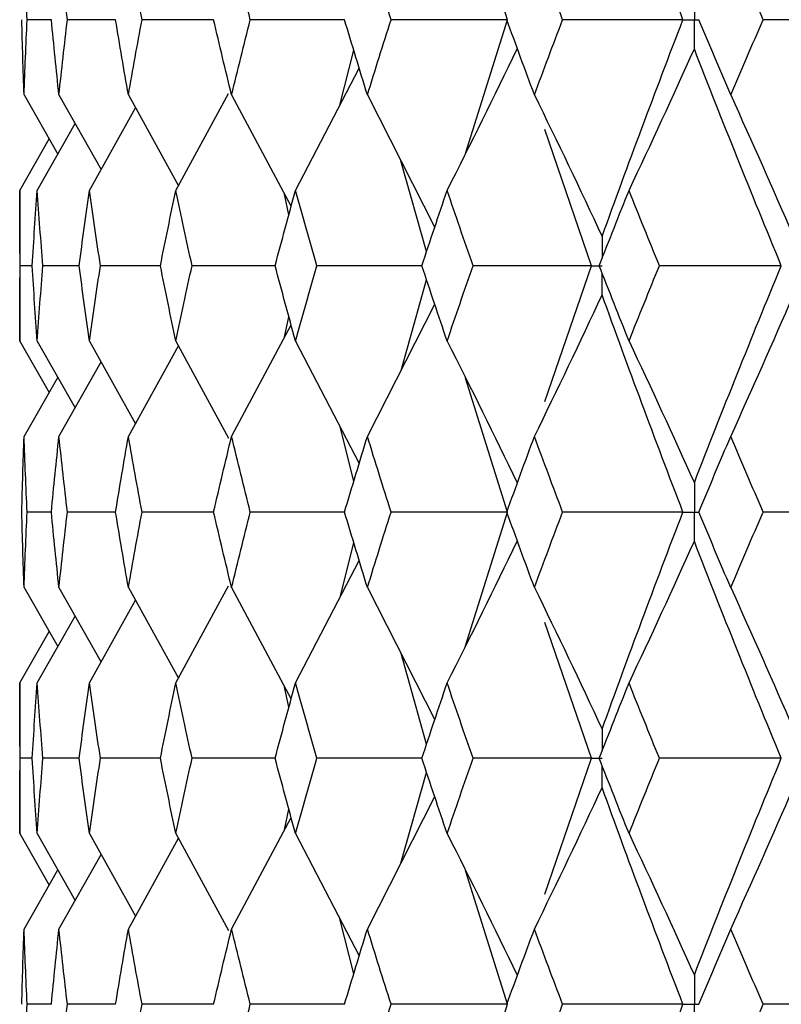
# Paper-space layout '_Back' of a CAD drawing. Header units: millimetres. Extents: x -25 to 25, y -1 to 320.
# Tile 9 of 48: x -19.75 to -15.04, y 26.3 to 32.4. Entities that reach past the tile are written whole.
import ezdxf

# ---------------------------------------------------------------- set-up
doc = ezdxf.new("R2010")
doc.units = ezdxf.units.MM

psp = doc.layouts.new('_Back')

# ---------------------------------------------------------------- linework, layer by layer
at = {"color": 7, "linetype": 'Continuous', "lineweight": 25}
for p, q in [((-16.7308, 32.3992), (-16.99, 33.2265)), ((-19.5539, 32.3993), (-19.7038, 32.3993)), ((-19.1565, 32.3993), (-19.4548, 32.3993)), ((-18.5493, 32.3992), (-18.9926, 32.3993)), ((-17.7388, 32.3992), (-18.3224, 32.3993)), ((-16.9907, 31.5712), (-16.7308, 32.3992)), ((-17.7674, 31.8697), (-17.6817, 32.2108)), ((-18.0425, 31.3418), (-17.6478, 32.0991)), ((-19.7229, 31.9329), (-19.5142, 31.5666)), ((-19.5068, 31.9329), (-19.2464, 31.4708)), ((-19.077, 31.9329), (-18.7674, 31.3712)), ((-18.7834, 31.3418), (-18.4576, 31.9423)), ((-18.4382, 31.9329), (-18.0698, 31.2413)), ((-17.5974, 31.9329), (-17.1806, 31.1131)), ((-19.3184, 31.3418), (-19.0331, 31.8531)), ((-19.6418, 31.3418), (-19.407, 31.7557)), ((-16.2095, 30.8757), (-16.4994, 31.7186)), ((-19.75, 31.3418), (-19.5679, 31.6609)), ((-17.2308, 30.963), (-17.3897, 31.5244)), ((-19.75, 31.3418), (-19.75, 30.4086)), ((-18.0833, 31.1914), (-18.1113, 31.3192)), ((-19.6723, 30.8756), (-19.7475, 30.8756)), ((-19.3816, 30.8757), (-19.6062, 30.8756)), ((-18.8785, 30.8757), (-19.2501, 30.8756)), ((-18.1685, 30.8757), (-18.6831, 30.8756)), ((-17.2593, 30.8757), (-17.9114, 30.8756)), ((-16.4987, 30.0336), (-16.2095, 30.8757)), ((-17.3894, 30.2272), (-17.2309, 30.7882)), ((-17.5974, 29.8176), (-17.1807, 30.638)), ((-18.1111, 30.4322), (-18.0833, 30.5594)), ((-18.4382, 29.8176), (-18.0699, 30.5097)), ((-19.75, 30.4086), (-19.5682, 30.0895)), ((-19.6418, 30.4086), (-19.4072, 29.9946)), ((-19.3184, 30.4086), (-19.0333, 29.8971)), ((-19.077, 29.8176), (-18.7676, 30.3796)), ((-18.7834, 30.4086), (-18.4579, 29.808)), ((-18.0425, 30.4086), (-17.6479, 29.6506)), ((-19.5068, 29.8176), (-19.2466, 30.2798)), ((-19.7229, 29.8176), (-19.5144, 30.1839)), ((-16.7307, 29.35), (-16.9902, 30.1781)), ((-17.6817, 29.539), (-17.7672, 29.8797)), ((-19.5539, 29.35), (-19.7038, 29.35)), ((-19.1566, 29.35), (-19.4548, 29.35)), ((-18.5494, 29.35), (-18.9926, 29.35)), ((-17.739, 29.35), (-18.3223, 29.35)), ((-16.9902, 28.5219), (-16.7307, 29.35)), ((-17.7672, 28.8203), (-17.6817, 29.161)), ((-18.0425, 28.2914), (-17.6479, 29.0494)), ((-19.7229, 28.8824), (-19.5144, 28.5161)), ((-19.5068, 28.8824), (-19.2466, 28.4202)), ((-19.077, 28.8824), (-18.7676, 28.3204)), ((-18.7834, 28.2914), (-18.4579, 28.892)), ((-18.4382, 28.8824), (-18.0699, 28.1903)), ((-17.5974, 28.8824), (-17.1807, 28.062)), ((-19.3184, 28.2914), (-19.0333, 28.8029)), ((-19.6418, 28.2914), (-19.4072, 28.7054)), ((-16.2095, 27.8243), (-16.4987, 28.6664)), ((-19.75, 28.2914), (-19.5682, 28.6105)), ((-17.2309, 27.9118), (-17.3894, 28.4728)), ((-19.75, 28.2914), (-19.75, 27.3582)), ((-18.0833, 28.1406), (-18.1111, 28.2678)), ((-19.6724, 27.8244), (-19.7475, 27.8244)), ((-19.3817, 27.8243), (-19.6062, 27.8244)), ((-18.8788, 27.8243), (-19.2501, 27.8244)), ((-18.1685, 27.8243), (-18.6831, 27.8244)), ((-17.2601, 27.8243), (-17.9114, 27.8244)), ((-16.499, 26.9825), (-16.2095, 27.8243)), ((-17.3897, 27.1756), (-17.2308, 27.737)), ((-17.5974, 26.7671), (-17.1806, 27.5869)), ((-18.1113, 27.3808), (-18.0833, 27.5086)), ((-18.4382, 26.7671), (-18.0698, 27.4587)), ((-19.75, 27.3582), (-19.5679, 27.0391)), ((-19.6418, 27.3582), (-19.407, 26.9443)), ((-19.3184, 27.3582), (-19.0331, 26.8469)), ((-19.077, 26.7671), (-18.7674, 27.3288)), ((-18.7834, 27.3582), (-18.4576, 26.7577)), ((-18.0425, 27.3582), (-17.6478, 26.6009)), ((-19.5068, 26.7671), (-19.2464, 27.2292)), ((-19.7229, 26.7671), (-19.5142, 27.1334)), ((-16.7308, 26.3008), (-16.9907, 27.1288)), ((-17.6817, 26.4892), (-17.7674, 26.8303)), ((-19.5539, 26.3007), (-19.7038, 26.3007)), ((-19.1565, 26.3007), (-19.4548, 26.3007)), ((-18.5489, 26.3008), (-18.9926, 26.3007)), ((-17.7383, 26.3008), (-18.3224, 26.3007)), ((-16.99, 25.4735), (-16.7308, 26.3008))]:
    psp.add_line(p, q, dxfattribs=at)
for points in [[(-15.6439, 32.3992), (-15.8163, 32.847), (-15.9833, 33.2954), (-16.1446, 33.7437)], [(-19.7038, 32.3993), (-19.711, 32.555), (-19.7174, 32.7108), (-19.7229, 32.8665)], [(-19.4548, 32.3993), (-19.473, 32.555), (-19.4903, 32.7108), (-19.5068, 32.8665)], [(-18.9926, 32.3993), (-19.0216, 32.555), (-19.0497, 32.7108), (-19.077, 32.8665)], [(-18.3224, 32.3993), (-18.3618, 32.555), (-18.4004, 32.7108), (-18.4382, 32.8665)], [(-17.4514, 32.3993), (-17.5008, 32.555), (-17.5495, 32.7108), (-17.5974, 32.8665)], [(-16.3892, 32.3993), (-16.4481, 32.555), (-16.5063, 32.7108), (-16.5637, 32.8665)], [(-15.1474, 32.3993), (-15.2151, 32.555), (-15.2822, 32.7108), (-15.3486, 32.8665)], [(-19.7229, 31.9329), (-19.7285, 32.0882), (-19.7331, 32.2437), (-19.737, 32.3993)], [(-19.7229, 31.9329), (-19.7174, 32.0882), (-19.711, 32.2437), (-19.7038, 32.3993)], [(-19.5068, 31.9329), (-19.5234, 32.0882), (-19.539, 32.2437), (-19.5539, 32.3993)], [(-19.5068, 31.9329), (-19.4903, 32.0882), (-19.473, 32.2437), (-19.4548, 32.3993)], [(-19.077, 31.9329), (-19.1043, 32.0882), (-19.1308, 32.2437), (-19.1565, 32.3993)], [(-19.077, 31.9329), (-19.0497, 32.0882), (-19.0216, 32.2437), (-18.9926, 32.3993)], [(-18.4382, 31.9329), (-18.476, 32.0882), (-18.5131, 32.2437), (-18.5493, 32.3993)], [(-18.4382, 31.9329), (-18.4004, 32.0882), (-18.3618, 32.2437), (-18.3224, 32.3993)], [(-17.5974, 31.9329), (-17.6453, 32.0882), (-17.6925, 32.2437), (-17.7389, 32.3993)], [(-17.5974, 31.9329), (-17.5495, 32.0882), (-17.5008, 32.2437), (-17.4514, 32.3993)], [(-16.7308, 32.3992), (-16.9717, 32.3992), (-17.2119, 32.3993), (-17.4514, 32.3993)], [(-16.5637, 31.9329), (-16.6212, 32.0882), (-16.678, 32.2437), (-16.7341, 32.3993)], [(-16.5637, 31.9329), (-16.5063, 32.0882), (-16.4481, 32.2437), (-16.3892, 32.3993)], [(-15.6439, 32.3992), (-15.8929, 32.3992), (-16.1413, 32.3993), (-16.3892, 32.3993)], [(-16.1446, 31.057), (-15.9833, 31.5047), (-15.8165, 31.9512), (-15.6439, 32.3992)], [(-15.3486, 31.9329), (-15.415, 32.0882), (-15.4808, 32.2437), (-15.5459, 32.3993)], [(-15.3486, 31.9329), (-15.2822, 32.0882), (-15.2151, 32.2437), (-15.1474, 32.3993)], [(-14.3856, 32.3992), (-14.6399, 32.3992), (-14.8938, 32.3993), (-15.1474, 32.3993)], [(-17.104, 31.3418), (-16.9568, 31.6319), (-16.8126, 31.9239), (-16.6711, 32.2179)], [(-15.9781, 31.3418), (-15.8406, 31.6319), (-15.7058, 31.9239), (-15.5737, 32.2179)], [(-15.0354, 30.8757), (-15.2203, 31.3235), (-15.3997, 31.77), (-15.5737, 32.2179)], [(-16.5637, 31.9329), (-16.4212, 31.6428), (-16.2815, 31.3509), (-16.1446, 31.057)], [(-15.3486, 31.9329), (-15.2166, 31.6428), (-15.0871, 31.3509), (-14.9602, 31.057)], [(-19.7475, 30.8756), (-19.7492, 31.0311), (-19.75, 31.1864), (-19.75, 31.3418)], [(-19.6724, 30.8756), (-19.663, 31.0311), (-19.6528, 31.1864), (-19.6418, 31.3418)], [(-19.6062, 30.8756), (-19.6189, 31.0311), (-19.6308, 31.1864), (-19.6418, 31.3418)], [(-19.3817, 30.8756), (-19.3615, 31.0311), (-19.3404, 31.1864), (-19.3184, 31.3418)], [(-19.2501, 30.8756), (-19.2737, 31.0311), (-19.2965, 31.1864), (-19.3184, 31.3418)], [(-18.8788, 30.8756), (-18.8478, 31.0311), (-18.816, 31.1864), (-18.7834, 31.3418)], [(-18.6831, 30.8756), (-18.7174, 31.0311), (-18.7508, 31.1864), (-18.7834, 31.3418)], [(-18.169, 30.8756), (-18.1276, 31.0311), (-18.0854, 31.1864), (-18.0425, 31.3418)], [(-17.9114, 30.8756), (-17.9559, 31.0311), (-17.9996, 31.1864), (-18.0425, 31.3418)], [(-17.2601, 30.8756), (-17.2088, 31.0311), (-17.1568, 31.1864), (-17.104, 31.3418)], [(-16.9435, 30.8756), (-16.9978, 31.0311), (-17.0512, 31.1864), (-17.104, 31.3418)], [(-16.1621, 30.8756), (-16.1014, 31.0311), (-16.0401, 31.1864), (-15.9781, 31.3418)], [(-15.79, 30.8756), (-15.8534, 31.0311), (-15.9161, 31.1864), (-15.9781, 31.3418)], [(-19.75, 30.4086), (-19.75, 30.5643), (-19.7492, 30.72), (-19.7475, 30.8756)], [(-19.6418, 30.4086), (-19.6528, 30.5643), (-19.663, 30.72), (-19.6724, 30.8756)], [(-19.6418, 30.4086), (-19.6308, 30.5643), (-19.6189, 30.72), (-19.6062, 30.8756)], [(-19.3184, 30.4086), (-19.3404, 30.5643), (-19.3615, 30.72), (-19.3817, 30.8756)], [(-19.3184, 30.4086), (-19.2965, 30.5643), (-19.2737, 30.72), (-19.2501, 30.8756)], [(-18.7834, 30.4086), (-18.816, 30.5643), (-18.8478, 30.72), (-18.8788, 30.8756)], [(-18.7834, 30.4086), (-18.7508, 30.5643), (-18.7173, 30.72), (-18.6831, 30.8756)], [(-18.0425, 30.4086), (-18.0854, 30.5643), (-18.1276, 30.72), (-18.169, 30.8756)], [(-18.0425, 30.4086), (-17.9996, 30.5643), (-17.9559, 30.72), (-17.9114, 30.8756)], [(-17.104, 30.4086), (-17.1568, 30.5643), (-17.2088, 30.72), (-17.2601, 30.8756)], [(-17.104, 30.4086), (-17.0512, 30.5643), (-16.9977, 30.72), (-16.9435, 30.8756)], [(-16.2095, 30.8757), (-16.4549, 30.8757), (-16.6995, 30.8757), (-16.9435, 30.8756)], [(-15.9781, 30.4086), (-16.0401, 30.5643), (-16.1015, 30.72), (-16.1621, 30.8756)], [(-15.9781, 30.4086), (-15.9161, 30.5643), (-15.8533, 30.72), (-15.79, 30.8756)], [(-15.0354, 30.8757), (-15.2873, 30.8757), (-15.5389, 30.8757), (-15.79, 30.8756)], [(-15.5737, 29.5315), (-15.3997, 29.9799), (-15.2201, 30.4282), (-15.0354, 30.8757)], [(-16.5637, 29.8176), (-16.4213, 30.108), (-16.2816, 30.4003), (-16.1446, 30.6944)], [(-15.6439, 29.35), (-15.8164, 29.7984), (-15.9834, 30.2468), (-16.1446, 30.6944)], [(-15.3486, 29.8176), (-15.2166, 30.108), (-15.0872, 30.4003), (-14.9602, 30.6944)], [(-17.104, 30.4086), (-16.9569, 30.1181), (-16.8126, 29.8257), (-16.6711, 29.5315)], [(-15.9781, 30.4086), (-15.8406, 30.1181), (-15.7059, 29.8257), (-15.5737, 29.5315)], [(-19.737, 29.35), (-19.7331, 29.5059), (-19.7285, 29.6618), (-19.7229, 29.8176)], [(-19.7038, 29.35), (-19.711, 29.5059), (-19.7174, 29.6618), (-19.7229, 29.8176)], [(-19.5539, 29.35), (-19.5391, 29.5059), (-19.5234, 29.6618), (-19.5068, 29.8176)], [(-19.4548, 29.35), (-19.473, 29.5059), (-19.4903, 29.6618), (-19.5068, 29.8176)], [(-19.1566, 29.35), (-19.1309, 29.5059), (-19.1044, 29.6618), (-19.077, 29.8176)], [(-18.9926, 29.35), (-19.0215, 29.5059), (-19.0497, 29.6618), (-19.077, 29.8176)], [(-18.5494, 29.35), (-18.5131, 29.5059), (-18.4761, 29.6618), (-18.4382, 29.8176)], [(-18.3223, 29.35), (-18.3617, 29.5059), (-18.4004, 29.6618), (-18.4382, 29.8176)], [(-17.739, 29.35), (-17.6925, 29.5059), (-17.6453, 29.6618), (-17.5974, 29.8176)], [(-17.4513, 29.35), (-17.5007, 29.5059), (-17.5494, 29.6618), (-17.5974, 29.8176)], [(-16.7342, 29.35), (-16.6781, 29.5059), (-16.6213, 29.6618), (-16.5637, 29.8176)], [(-16.389, 29.35), (-16.448, 29.5059), (-16.5062, 29.6618), (-16.5637, 29.8176)], [(-15.5461, 29.35), (-15.4809, 29.5059), (-15.4151, 29.6618), (-15.3486, 29.8176)], [(-15.1472, 29.35), (-15.215, 29.5059), (-15.2822, 29.6618), (-15.3486, 29.8176)], [(-19.7229, 28.8824), (-19.7285, 29.0382), (-19.7331, 29.1941), (-19.737, 29.35)], [(-19.7229, 28.8824), (-19.7174, 29.0382), (-19.711, 29.1941), (-19.7038, 29.35)], [(-19.5068, 28.8824), (-19.5234, 29.0382), (-19.5391, 29.1941), (-19.5539, 29.35)], [(-19.5068, 28.8824), (-19.4903, 29.0382), (-19.473, 29.1941), (-19.4548, 29.35)], [(-19.077, 28.8824), (-19.1044, 29.0382), (-19.1309, 29.1941), (-19.1566, 29.35)], [(-19.077, 28.8824), (-19.0497, 29.0382), (-19.0215, 29.1941), (-18.9926, 29.35)], [(-18.4382, 28.8824), (-18.4761, 29.0382), (-18.5131, 29.1941), (-18.5494, 29.35)], [(-18.4382, 28.8824), (-18.4004, 29.0382), (-18.3617, 29.1941), (-18.3223, 29.35)], [(-17.5974, 28.8824), (-17.6453, 29.0382), (-17.6925, 29.1941), (-17.739, 29.35)], [(-17.5974, 28.8824), (-17.5494, 29.0382), (-17.5007, 29.1941), (-17.4513, 29.35)], [(-16.7307, 29.35), (-16.9717, 29.35), (-17.2119, 29.35), (-17.4513, 29.35)], [(-16.5637, 28.8824), (-16.6213, 29.0382), (-16.6781, 29.1941), (-16.7342, 29.35)], [(-16.5637, 28.8824), (-16.5062, 29.0382), (-16.448, 29.1941), (-16.389, 29.35)], [(-15.6439, 29.35), (-15.8928, 29.35), (-16.1412, 29.35), (-16.389, 29.35)], [(-16.1446, 28.0056), (-15.9834, 28.4532), (-15.8164, 28.9016), (-15.6439, 29.35)], [(-15.3486, 28.8824), (-15.4151, 29.0382), (-15.4809, 29.1941), (-15.5461, 29.35)], [(-15.3486, 28.8824), (-15.2822, 29.0382), (-15.215, 29.1941), (-15.1472, 29.35)], [(-14.3856, 29.35), (-14.6398, 29.35), (-14.8937, 29.35), (-15.1472, 29.35)], [(-17.104, 28.2914), (-16.9569, 28.5819), (-16.8126, 28.8743), (-16.6711, 29.1685)], [(-15.9781, 28.2914), (-15.8406, 28.5819), (-15.7059, 28.8743), (-15.5737, 29.1685)], [(-15.0354, 27.8243), (-15.2201, 28.2718), (-15.3997, 28.7201), (-15.5737, 29.1685)], [(-16.5637, 28.8824), (-16.4213, 28.592), (-16.2816, 28.2997), (-16.1446, 28.0056)], [(-15.3486, 28.8824), (-15.2166, 28.592), (-15.0872, 28.2997), (-14.9602, 28.0056)], [(-19.7475, 27.8244), (-19.7492, 27.98), (-19.75, 28.1357), (-19.75, 28.2914)], [(-19.6724, 27.8244), (-19.663, 27.98), (-19.6528, 28.1357), (-19.6418, 28.2914)], [(-19.6062, 27.8244), (-19.6189, 27.98), (-19.6308, 28.1357), (-19.6418, 28.2914)], [(-19.3817, 27.8244), (-19.3615, 27.98), (-19.3404, 28.1357), (-19.3184, 28.2914)], [(-19.2501, 27.8244), (-19.2737, 27.98), (-19.2965, 28.1357), (-19.3184, 28.2914)], [(-18.8788, 27.8244), (-18.8478, 27.98), (-18.816, 28.1357), (-18.7834, 28.2914)], [(-18.6831, 27.8244), (-18.7173, 27.98), (-18.7508, 28.1357), (-18.7834, 28.2914)], [(-18.169, 27.8244), (-18.1276, 27.98), (-18.0854, 28.1357), (-18.0425, 28.2914)], [(-17.9114, 27.8244), (-17.9559, 27.98), (-17.9996, 28.1357), (-18.0425, 28.2914)], [(-17.2601, 27.8244), (-17.2088, 27.98), (-17.1568, 28.1357), (-17.104, 28.2914)], [(-16.9435, 27.8244), (-16.9977, 27.98), (-17.0512, 28.1357), (-17.104, 28.2914)], [(-16.1621, 27.8244), (-16.1015, 27.98), (-16.0401, 28.1357), (-15.9781, 28.2914)], [(-15.79, 27.8244), (-15.8533, 27.98), (-15.9161, 28.1357), (-15.9781, 28.2914)], [(-19.75, 27.3582), (-19.75, 27.5136), (-19.7492, 27.6689), (-19.7475, 27.8244)], [(-19.6418, 27.3582), (-19.6528, 27.5136), (-19.663, 27.6689), (-19.6724, 27.8244)], [(-19.6418, 27.3582), (-19.6308, 27.5136), (-19.6189, 27.6689), (-19.6062, 27.8244)], [(-19.3184, 27.3582), (-19.3404, 27.5136), (-19.3615, 27.6689), (-19.3817, 27.8244)], [(-19.3184, 27.3582), (-19.2965, 27.5136), (-19.2737, 27.6689), (-19.2501, 27.8244)], [(-18.7834, 27.3582), (-18.816, 27.5136), (-18.8478, 27.6689), (-18.8788, 27.8244)], [(-18.7834, 27.3582), (-18.7508, 27.5136), (-18.7174, 27.6689), (-18.6831, 27.8244)], [(-18.0425, 27.3582), (-18.0854, 27.5136), (-18.1276, 27.6689), (-18.169, 27.8244)], [(-18.0425, 27.3582), (-17.9996, 27.5136), (-17.9559, 27.6689), (-17.9114, 27.8244)], [(-17.104, 27.3582), (-17.1568, 27.5136), (-17.2088, 27.6689), (-17.2601, 27.8244)], [(-17.104, 27.3582), (-17.0512, 27.5136), (-16.9978, 27.6689), (-16.9435, 27.8244)], [(-16.2095, 27.8243), (-16.4549, 27.8243), (-16.6995, 27.8243), (-16.9435, 27.8244)], [(-15.9781, 27.3582), (-16.0401, 27.5136), (-16.1014, 27.6689), (-16.1621, 27.8244)], [(-15.9781, 27.3582), (-15.9161, 27.5136), (-15.8534, 27.6689), (-15.79, 27.8244)], [(-15.0354, 27.8243), (-15.2873, 27.8243), (-15.5389, 27.8243), (-15.79, 27.8244)], [(-15.5737, 26.4821), (-15.3997, 26.93), (-15.2203, 27.3765), (-15.0354, 27.8243)], [(-16.5637, 26.7671), (-16.4212, 27.0572), (-16.2815, 27.3491), (-16.1446, 27.643)], [(-15.6439, 26.3008), (-15.8165, 26.7488), (-15.9833, 27.1953), (-16.1446, 27.643)], [(-15.3486, 26.7671), (-15.2166, 27.0572), (-15.0871, 27.3491), (-14.9602, 27.643)], [(-17.104, 27.3582), (-16.9568, 27.0681), (-16.8126, 26.7761), (-16.6711, 26.4821)], [(-15.9781, 27.3582), (-15.8406, 27.0681), (-15.7058, 26.7761), (-15.5737, 26.4821)], [(-19.737, 26.3007), (-19.7331, 26.4563), (-19.7285, 26.6118), (-19.7229, 26.7671)], [(-19.7038, 26.3007), (-19.711, 26.4563), (-19.7174, 26.6118), (-19.7229, 26.7671)], [(-19.5539, 26.3007), (-19.539, 26.4563), (-19.5234, 26.6118), (-19.5068, 26.7671)], [(-19.4548, 26.3007), (-19.473, 26.4563), (-19.4903, 26.6118), (-19.5068, 26.7671)], [(-19.1565, 26.3007), (-19.1308, 26.4563), (-19.1043, 26.6118), (-19.077, 26.7671)], [(-18.9926, 26.3007), (-19.0216, 26.4563), (-19.0497, 26.6118), (-19.077, 26.7671)], [(-18.5493, 26.3007), (-18.5131, 26.4563), (-18.476, 26.6118), (-18.4382, 26.7671)], [(-18.3224, 26.3007), (-18.3618, 26.4563), (-18.4004, 26.6118), (-18.4382, 26.7671)], [(-17.7389, 26.3007), (-17.6925, 26.4563), (-17.6453, 26.6118), (-17.5974, 26.7671)], [(-17.4514, 26.3007), (-17.5008, 26.4563), (-17.5495, 26.6118), (-17.5974, 26.7671)], [(-16.7341, 26.3007), (-16.678, 26.4563), (-16.6212, 26.6118), (-16.5637, 26.7671)], [(-16.3892, 26.3007), (-16.4481, 26.4563), (-16.5063, 26.6118), (-16.5637, 26.7671)], [(-15.5459, 26.3007), (-15.4808, 26.4563), (-15.415, 26.6118), (-15.3486, 26.7671)], [(-15.1474, 26.3007), (-15.2151, 26.4563), (-15.2822, 26.6118), (-15.3486, 26.7671)], [(-19.7229, 25.8335), (-19.7174, 25.9892), (-19.711, 26.145), (-19.7038, 26.3007)], [(-19.5068, 25.8335), (-19.4903, 25.9892), (-19.473, 26.145), (-19.4548, 26.3007)], [(-19.077, 25.8335), (-19.0497, 25.9892), (-19.0216, 26.145), (-18.9926, 26.3007)], [(-18.4382, 25.8335), (-18.4004, 25.9892), (-18.3618, 26.145), (-18.3224, 26.3007)], [(-17.5974, 25.8335), (-17.5495, 25.9892), (-17.5008, 26.145), (-17.4514, 26.3007)], [(-16.7308, 26.3008), (-16.9717, 26.3008), (-17.2119, 26.3007), (-17.4514, 26.3007)], [(-16.5637, 25.8335), (-16.5063, 25.9892), (-16.4481, 26.145), (-16.3892, 26.3007)], [(-15.6439, 26.3008), (-15.8929, 26.3008), (-16.1413, 26.3007), (-16.3892, 26.3007)], [(-16.1446, 24.9563), (-15.9833, 25.4046), (-15.8163, 25.853), (-15.6439, 26.3008)], [(-15.3486, 25.8335), (-15.2822, 25.9892), (-15.2151, 26.145), (-15.1474, 26.3007)], [(-14.3856, 26.3008), (-14.6399, 26.3008), (-14.8938, 26.3007), (-15.1474, 26.3007)]]:
    psp.add_open_spline(points, degree=3, dxfattribs=at)
for points, knots in [([(-15.5737, 32.5806), (-15.5736, 32.5317), (-15.5736, 32.4828), (-15.5736, 32.4339), (-15.5736, 32.4223), (-15.5736, 32.4108), (-15.5736, 32.3992)], [0, 0, 0, 0, 0.0001466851, 0.0001466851, 0.0001466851, 0.0001813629, 0.0001813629, 0.0001813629, 0.0001813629]), ([(-15.6439, 32.3992), (-15.6273, 32.3992), (-15.6106, 32.3992), (-15.5939, 32.3992), (-15.5872, 32.3992), (-15.5804, 32.3992), (-15.5736, 32.3992)], [0, 0, 0, 0, 0.0000851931, 0.0000851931, 0.0000851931, 0.0001198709, 0.0001198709, 0.0001198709, 0.0001198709]), ([(-15.5737, 32.2179), (-15.5736, 32.2668), (-15.5736, 32.3157), (-15.5736, 32.3645), (-15.5736, 32.3761), (-15.5736, 32.3877), (-15.5736, 32.3992)], [0, 0, 0, 0, 0.0001466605, 0.0001466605, 0.0001466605, 0.0001813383, 0.0001813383, 0.0001813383, 0.0001813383]), ([(-16.2095, 30.8757), (-16.1941, 30.8757), (-16.1787, 30.8757), (-16.1633, 30.8757), (-16.157, 30.8757), (-16.1507, 30.8757), (-16.1444, 30.8757)], [0, 0, 0, 0, 0.0000852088, 0.0000852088, 0.0000852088, 0.0001198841, 0.0001198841, 0.0001198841, 0.0001198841]), ([(-15.5737, 29.5315), (-15.5736, 29.4825), (-15.5736, 29.4336), (-15.5736, 29.3847), (-15.5736, 29.3731), (-15.5736, 29.3616), (-15.5736, 29.35)], [0, 0, 0, 0, 0.0001467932, 0.0001467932, 0.0001467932, 0.0001814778, 0.0001814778, 0.0001814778, 0.0001814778]), ([(-15.6439, 29.35), (-15.6272, 29.35), (-15.6106, 29.35), (-15.594, 29.35), (-15.5872, 29.35), (-15.5804, 29.35), (-15.5736, 29.35)], [0, 0, 0, 0, 0.0000851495, 0.0000851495, 0.0000851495, 0.0001198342, 0.0001198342, 0.0001198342, 0.0001198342]), ([(-15.5737, 29.1685), (-15.5736, 29.2175), (-15.5736, 29.2664), (-15.5736, 29.3153), (-15.5736, 29.3269), (-15.5736, 29.3384), (-15.5736, 29.35)], [0, 0, 0, 0, 0.0001467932, 0.0001467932, 0.0001467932, 0.0001814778, 0.0001814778, 0.0001814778, 0.0001814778]), ([(-16.2095, 27.8243), (-16.1941, 27.8243), (-16.1787, 27.8243), (-16.1633, 27.8243), (-16.157, 27.8243), (-16.1507, 27.8243), (-16.1444, 27.8243)], [0, 0, 0, 0, 0.0000852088, 0.0000852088, 0.0000852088, 0.0001198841, 0.0001198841, 0.0001198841, 0.0001198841]), ([(-15.5737, 26.4821), (-15.5736, 26.4332), (-15.5736, 26.3843), (-15.5736, 26.3355), (-15.5736, 26.3239), (-15.5736, 26.3123), (-15.5736, 26.3008)], [0, 0, 0, 0, 0.0001466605, 0.0001466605, 0.0001466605, 0.0001813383, 0.0001813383, 0.0001813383, 0.0001813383]), ([(-15.6439, 26.3008), (-15.6273, 26.3008), (-15.6106, 26.3008), (-15.5939, 26.3008), (-15.5872, 26.3008), (-15.5804, 26.3008), (-15.5736, 26.3008)], [0, 0, 0, 0, 0.0000851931, 0.0000851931, 0.0000851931, 0.0001198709, 0.0001198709, 0.0001198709, 0.0001198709]), ([(-15.5737, 26.1194), (-15.5736, 26.1683), (-15.5736, 26.2172), (-15.5736, 26.2661), (-15.5736, 26.2777), (-15.5736, 26.2892), (-15.5736, 26.3008)], [0, 0, 0, 0, 0.0001466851, 0.0001466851, 0.0001466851, 0.0001813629, 0.0001813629, 0.0001813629, 0.0001813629])]:
    psp.add_open_spline(points, degree=3, knots=knots, dxfattribs=at)
at = {"color": 8, "linetype": 'Continuous', "lineweight": 25}
for points, knots in [([(-15.5736, 32.3992), (-15.5668, 32.3992), (-15.5576, 32.3992), (-15.5483, 32.3992), (-15.5459, 32.3992)], [0, 0, 0, 0, 0.737167, 1, 1, 1, 1]), ([(-15.5736, 29.35), (-15.5668, 29.35), (-15.5576, 29.35), (-15.5484, 29.35), (-15.5461, 29.35)], [0, 0, 0, 0, 0.741931, 1, 1, 1, 1]), ([(-15.5736, 26.3008), (-15.5668, 26.3008), (-15.5576, 26.3008), (-15.5483, 26.3008), (-15.5459, 26.3008)], [0, 0, 0, 0, 0.737167, 1, 1, 1, 1])]:
    psp.add_open_spline(points, degree=3, knots=knots, dxfattribs=at)
for points in [[(-16.1446, 31.057), (-16.1445, 31.0115), (-16.1444, 30.9659), (-16.1444, 30.9204)], [(-16.1446, 30.6944), (-16.1445, 30.7399), (-16.1444, 30.7853), (-16.1444, 30.8308)], [(-16.1446, 28.0056), (-16.1445, 27.9601), (-16.1444, 27.9147), (-16.1444, 27.8692)], [(-16.1446, 27.643), (-16.1445, 27.6885), (-16.1444, 27.7341), (-16.1444, 27.7796)]]:
    psp.add_open_spline(points, degree=3, dxfattribs=at)

doc.saveas('drawing.dxf')
